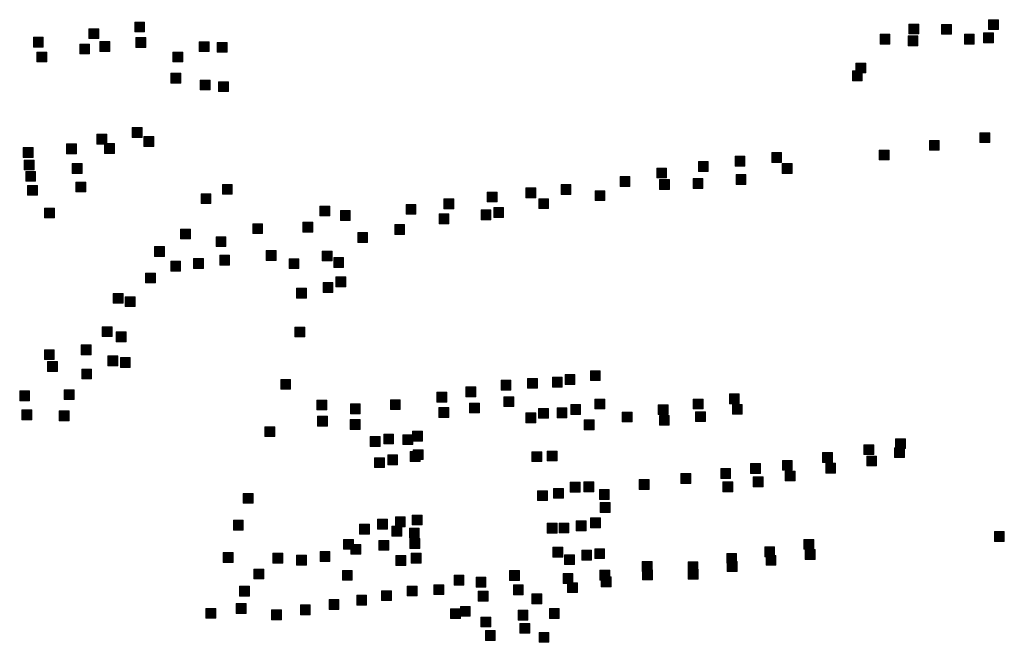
# Model space of a CAD drawing. Extents: x 97504 to 106860, y 464309 to 471560.
# Tile 26 of 53: x 103256 to 103655, y 468392 to 468645. Entities that reach past the tile are written whole.
import ezdxf

# ---------------------------------------------------------------- set-up
doc = ezdxf.new("R2010")
doc.units = 0
doc.layers.add('140 KOLKEN', color=44, linetype='Continuous', lineweight=20, true_color=0xc04000)

msp = doc.modelspace()

# ---------------------------------------------------------------- hatches: boundary and pattern name
at = {"layer": '140 KOLKEN', "true_color": 0xc04000}
for points in [[(103283.93, 468636.99), (103283.93, 468640.99), (103287.93, 468640.99), (103287.93, 468636.99)], [(103302.49, 468639.69), (103302.49, 468643.69), (103306.49, 468643.69), (103306.49, 468639.69)], [(103616.28, 468638.88), (103616.28, 468642.88), (103620.28, 468642.88), (103620.28, 468638.88)], [(103629.54, 468638.74), (103629.54, 468642.74), (103633.54, 468642.74), (103633.54, 468638.74)], [(103648.63, 468640.66), (103648.63, 468644.66), (103652.63, 468644.66), (103652.63, 468640.66)], [(103261.41, 468633.55), (103261.41, 468637.55), (103265.41, 468637.55), (103265.41, 468633.55)], [(103302.97, 468633.45), (103302.97, 468637.45), (103306.97, 468637.45), (103306.97, 468633.45)], [(103604.61, 468634.77), (103604.61, 468638.77), (103608.61, 468638.77), (103608.61, 468634.77)], [(103615.95, 468634.09), (103615.95, 468638.09), (103619.95, 468638.09), (103619.95, 468634.09)], [(103638.79, 468634.75), (103638.79, 468638.75), (103642.79, 468638.75), (103642.79, 468634.75)], [(103646.53, 468635.34), (103646.53, 468639.34), (103650.53, 468639.34), (103650.53, 468635.34)], [(103280.18, 468630.8), (103280.18, 468634.8), (103284.18, 468634.8), (103284.18, 468630.8)], [(103288.39, 468631.82), (103288.39, 468635.82), (103292.39, 468635.82), (103292.39, 468631.82)], [(103328.66, 468631.74), (103328.66, 468635.74), (103332.66, 468635.74), (103332.66, 468631.74)], [(103335.97, 468631.44), (103335.97, 468635.44), (103339.97, 468635.44), (103339.97, 468631.44)], [(103262.85, 468627.53), (103262.85, 468631.53), (103266.85, 468631.53), (103266.85, 468627.53)], [(103317.95, 468627.51), (103317.95, 468631.51), (103321.95, 468631.51), (103321.95, 468627.51)], [(103594.78, 468623.08), (103594.78, 468627.08), (103598.78, 468627.08), (103598.78, 468623.08)], [(103317.18, 468618.95), (103317.18, 468622.95), (103321.18, 468622.95), (103321.18, 468618.95)], [(103593.38, 468619.86), (103593.38, 468623.86), (103597.38, 468623.86), (103597.38, 468619.86)], [(103329.04, 468616.16), (103329.04, 468620.16), (103333.04, 468620.16), (103333.04, 468616.16)], [(103336.49, 468615.52), (103336.49, 468619.52), (103340.49, 468619.52), (103340.49, 468615.52)], [(103301.5, 468596.97), (103301.5, 468600.97), (103305.5, 468600.97), (103305.5, 468596.97)], [(103287.15, 468594.25), (103287.15, 468598.25), (103291.15, 468598.25), (103291.15, 468594.25)], [(103306.21, 468593.28), (103306.21, 468597.28), (103310.21, 468597.28), (103310.21, 468593.28)], [(103645.08, 468594.85), (103645.08, 468598.85), (103649.08, 468598.85), (103649.08, 468594.85)], [(103274.9, 468590.35), (103274.9, 468594.35), (103278.9, 468594.35), (103278.9, 468590.35)], [(103290.29, 468590.48), (103290.29, 468594.48), (103294.29, 468594.48), (103294.29, 468590.48)], [(103624.61, 468591.72), (103624.61, 468595.72), (103628.61, 468595.72), (103628.61, 468591.72)], [(103257.32, 468588.86), (103257.32, 468592.86), (103261.32, 468592.86), (103261.32, 468588.86)], [(103545.85, 468585.31), (103545.85, 468589.31), (103549.85, 468589.31), (103549.85, 468585.31)], [(103560.7, 468586.82), (103560.7, 468590.82), (103564.7, 468590.82), (103564.7, 468586.82)], [(103604.26, 468587.82), (103604.26, 468591.82), (103608.26, 468591.82), (103608.26, 468587.82)], [(103257.68, 468583.74), (103257.68, 468587.74), (103261.68, 468587.74), (103261.68, 468583.74)], [(103277.14, 468582.32), (103277.14, 468586.32), (103281.14, 468586.32), (103281.14, 468582.32)], [(103530.99, 468583.12), (103530.99, 468587.12), (103534.99, 468587.12), (103534.99, 468583.12)], [(103564.96, 468582.33), (103564.96, 468586.33), (103568.96, 468586.33), (103568.96, 468582.33)], [(103258.31, 468579.17), (103258.31, 468583.17), (103262.31, 468583.17), (103262.31, 468579.17)], [(103499.21, 468577.11), (103499.21, 468581.11), (103503.21, 468581.11), (103503.21, 468577.11)], [(103514.08, 468580.52), (103514.08, 468584.52), (103518.08, 468584.52), (103518.08, 468580.52)], [(103546.25, 468577.85), (103546.25, 468581.85), (103550.25, 468581.85), (103550.25, 468577.85)], [(103259.07, 468573.49), (103259.07, 468577.49), (103263.07, 468577.49), (103263.07, 468573.49)], [(103278.64, 468574.84), (103278.64, 468578.84), (103282.64, 468578.84), (103282.64, 468574.84)], [(103338.04, 468573.89), (103338.04, 468577.89), (103342.04, 468577.89), (103342.04, 468573.89)], [(103475.32, 468573.8), (103475.32, 468577.8), (103479.32, 468577.8), (103479.32, 468573.8)], [(103515.2, 468575.83), (103515.2, 468579.83), (103519.2, 468579.83), (103519.2, 468575.83)], [(103528.8, 468576.25), (103528.8, 468580.25), (103532.8, 468580.25), (103532.8, 468576.25)], [(103329.38, 468570.09), (103329.38, 468574.09), (103333.38, 468574.09), (103333.38, 468570.09)], [(103445.34, 468570.77), (103445.34, 468574.77), (103449.34, 468574.77), (103449.34, 468570.77)], [(103461.08, 468572.5), (103461.08, 468576.5), (103465.08, 468576.5), (103465.08, 468572.5)], [(103489.1, 468571.32), (103489.1, 468575.32), (103493.1, 468575.32), (103493.1, 468571.32)], [(103377.53, 468565.14), (103377.53, 468569.14), (103381.53, 468569.14), (103381.53, 468565.14)], [(103412.47, 468565.77), (103412.47, 468569.77), (103416.47, 468569.77), (103416.47, 468565.77)], [(103427.81, 468568.06), (103427.81, 468572.06), (103431.81, 468572.06), (103431.81, 468568.06)], [(103466.23, 468568.11), (103466.23, 468572.11), (103470.23, 468572.11), (103470.23, 468568.11)], [(103265.91, 468564.3), (103265.91, 468568.3), (103269.91, 468568.3), (103269.91, 468564.3)], [(103385.85, 468563.27), (103385.85, 468567.27), (103389.85, 468567.27), (103389.85, 468563.27)], [(103425.83, 468561.96), (103425.83, 468565.96), (103429.83, 468565.96), (103429.83, 468561.96)], [(103442.87, 468563.57), (103442.87, 468567.57), (103446.87, 468567.57), (103446.87, 468563.57)], [(103448.01, 468564.51), (103448.01, 468568.51), (103452.01, 468568.51), (103452.01, 468564.51)], [(103350.32, 468557.96), (103350.32, 468561.96), (103354.32, 468561.96), (103354.32, 468557.96)], [(103370.69, 468558.53), (103370.69, 468562.53), (103374.69, 468562.53), (103374.69, 468558.53)], [(103407.88, 468557.59), (103407.88, 468561.59), (103411.88, 468561.59), (103411.88, 468557.59)], [(103321.03, 468555.82), (103321.03, 468559.82), (103325.03, 468559.82), (103325.03, 468555.82)], [(103392.87, 468554.41), (103392.87, 468558.41), (103396.87, 468558.41), (103396.87, 468554.41)], [(103335.48, 468552.66), (103335.48, 468556.66), (103339.48, 468556.66), (103339.48, 468552.66)], [(103310.5, 468548.7), (103310.5, 468552.7), (103314.5, 468552.7), (103314.5, 468548.7)], [(103336.92, 468545.2), (103336.92, 468549.2), (103340.92, 468549.2), (103340.92, 468545.2)], [(103355.81, 468547.11), (103355.81, 468551.11), (103359.81, 468551.11), (103359.81, 468547.11)], [(103378.5, 468546.88), (103378.5, 468550.88), (103382.5, 468550.88), (103382.5, 468546.88)], [(103317.07, 468542.73), (103317.07, 468546.73), (103321.07, 468546.73), (103321.07, 468542.73)], [(103326.31, 468543.86), (103326.31, 468547.86), (103330.31, 468547.86), (103330.31, 468543.86)], [(103365.07, 468543.79), (103365.07, 468547.79), (103369.07, 468547.79), (103369.07, 468543.79)], [(103383.14, 468544.21), (103383.14, 468548.21), (103387.14, 468548.21), (103387.14, 468544.21)], [(103306.9, 468537.94), (103306.9, 468541.94), (103310.9, 468541.94), (103310.9, 468537.94)], [(103378.85, 468534.08), (103378.85, 468538.08), (103382.85, 468538.08), (103382.85, 468534.08)], [(103384.04, 468536.38), (103384.04, 468540.38), (103388.04, 468540.38), (103388.04, 468536.38)], [(103293.76, 468529.73), (103293.76, 468533.73), (103297.76, 468533.73), (103297.76, 468529.73)], [(103368.09, 468531.85), (103368.09, 468535.85), (103372.09, 468535.85), (103372.09, 468531.85)], [(103298.6, 468528.35), (103298.6, 468532.35), (103302.6, 468532.35), (103302.6, 468528.35)], [(103289.31, 468516.21), (103289.31, 468520.21), (103293.31, 468520.21), (103293.31, 468516.21)], [(103294.96, 468514.14), (103294.96, 468518.14), (103298.96, 468518.14), (103298.96, 468514.14)], [(103367.45, 468516.06), (103367.45, 468520.06), (103371.45, 468520.06), (103371.45, 468516.06)], [(103265.9, 468506.88), (103265.9, 468510.88), (103269.9, 468510.88), (103269.9, 468506.88)], [(103280.82, 468508.84), (103280.82, 468512.84), (103284.82, 468512.84), (103284.82, 468508.84)], [(103267.15, 468502.08), (103267.15, 468506.08), (103271.15, 468506.08), (103271.15, 468502.08)], [(103291.65, 468504.39), (103291.65, 468508.39), (103295.65, 468508.39), (103295.65, 468504.39)], [(103296.7, 468503.67), (103296.7, 468507.67), (103300.7, 468507.67), (103300.7, 468503.67)], [(103280.99, 468499.05), (103280.99, 468503.05), (103284.99, 468503.05), (103284.99, 468499.05)], [(103487.18, 468498.35), (103487.18, 468502.35), (103491.18, 468502.35), (103491.18, 468498.35)], [(103361.69, 468494.87), (103361.69, 468498.87), (103365.69, 468498.87), (103365.69, 468494.87)], [(103450.97, 468494.49), (103450.97, 468498.49), (103454.97, 468498.49), (103454.97, 468494.49)], [(103461.72, 468495.27), (103461.72, 468499.27), (103465.72, 468499.27), (103465.72, 468495.27)], [(103471.77, 468495.72), (103471.77, 468499.72), (103475.77, 468499.72), (103475.77, 468495.72)], [(103476.91, 468496.78), (103476.91, 468500.78), (103480.91, 468500.78), (103480.91, 468496.78)], [(103255.86, 468490.17), (103255.86, 468494.17), (103259.86, 468494.17), (103259.86, 468490.17)], [(103273.93, 468490.66), (103273.93, 468494.66), (103277.93, 468494.66), (103277.93, 468490.66)], [(103424.94, 468489.65), (103424.94, 468493.65), (103428.94, 468493.65), (103428.94, 468489.65)], [(103436.73, 468491.86), (103436.73, 468495.86), (103440.73, 468495.86), (103440.73, 468491.86)], [(103376.37, 468486.48), (103376.37, 468490.48), (103380.37, 468490.48), (103380.37, 468486.48)], [(103406.11, 468486.62), (103406.11, 468490.62), (103410.11, 468490.62), (103410.11, 468486.62)], [(103438.23, 468485.28), (103438.23, 468489.28), (103442.23, 468489.28), (103442.23, 468485.28)], [(103452.13, 468487.81), (103452.13, 468491.81), (103456.13, 468491.81), (103456.13, 468487.81)], [(103489.04, 468486.87), (103489.04, 468490.87), (103493.04, 468490.87), (103493.04, 468486.87)], [(103528.9, 468486.9), (103528.9, 468490.9), (103532.9, 468490.9), (103532.9, 468486.9)], [(103543.55, 468488.97), (103543.55, 468492.97), (103547.55, 468492.97), (103547.55, 468488.97)], [(103256.74, 468482.54), (103256.74, 468486.54), (103260.74, 468486.54), (103260.74, 468482.54)], [(103271.9, 468482.13), (103271.9, 468486.13), (103275.9, 468486.13), (103275.9, 468482.13)], [(103389.89, 468484.89), (103389.89, 468488.89), (103393.89, 468488.89), (103393.89, 468484.89)], [(103425.77, 468483.41), (103425.77, 468487.41), (103429.77, 468487.41), (103429.77, 468483.41)], [(103461.09, 468481.26), (103461.09, 468485.26), (103465.09, 468485.26), (103465.09, 468481.26)], [(103466.17, 468483.1), (103466.17, 468487.1), (103470.17, 468487.1), (103470.17, 468483.1)], [(103473.69, 468483.35), (103473.69, 468487.35), (103477.69, 468487.35), (103477.69, 468483.35)], [(103479.24, 468484.63), (103479.24, 468488.63), (103483.24, 468488.63), (103483.24, 468484.63)], [(103500.07, 468481.63), (103500.07, 468485.63), (103504.07, 468485.63), (103504.07, 468481.63)], [(103514.66, 468484.6), (103514.66, 468488.6), (103518.66, 468488.6), (103518.66, 468484.6)], [(103529.81, 468481.77), (103529.81, 468485.77), (103533.81, 468485.77), (103533.81, 468481.77)], [(103544.74, 468484.73), (103544.74, 468488.73), (103548.74, 468488.73), (103548.74, 468484.73)], [(103376.64, 468479.91), (103376.64, 468483.91), (103380.64, 468483.91), (103380.64, 468479.91)], [(103389.82, 468478.55), (103389.82, 468482.55), (103393.82, 468482.55), (103393.82, 468478.55)], [(103484.72, 468478.46), (103484.72, 468482.46), (103488.72, 468482.46), (103488.72, 468478.46)], [(103515.16, 468480.25), (103515.16, 468484.25), (103519.16, 468484.25), (103519.16, 468480.25)], [(103355.27, 468475.68), (103355.27, 468479.68), (103359.27, 468479.68), (103359.27, 468475.68)], [(103415.14, 468473.84), (103415.14, 468477.84), (103419.14, 468477.84), (103419.14, 468473.84)], [(103397.96, 468471.68), (103397.96, 468475.68), (103401.96, 468475.68), (103401.96, 468471.68)], [(103403.44, 468472.73), (103403.44, 468476.73), (103407.44, 468476.73), (103407.44, 468472.73)], [(103411.16, 468472.43), (103411.16, 468476.43), (103415.16, 468476.43), (103415.16, 468472.43)], [(103610.91, 468470.8), (103610.91, 468474.8), (103614.91, 468474.8), (103614.91, 468470.8)], [(103414.17, 468465.61), (103414.17, 468469.61), (103418.17, 468469.61), (103418.17, 468465.61)], [(103415.4, 468466.38), (103415.4, 468470.38), (103419.4, 468470.38), (103419.4, 468466.38)], [(103463.46, 468465.55), (103463.46, 468469.55), (103467.46, 468469.55), (103467.46, 468465.55)], [(103469.68, 468465.82), (103469.68, 468469.82), (103473.68, 468469.82), (103473.68, 468465.82)], [(103598.1, 468468.38), (103598.1, 468472.38), (103602.1, 468472.38), (103602.1, 468468.38)], [(103610.53, 468467.14), (103610.53, 468471.14), (103614.53, 468471.14), (103614.53, 468467.14)], [(103399.71, 468463.09), (103399.71, 468467.09), (103403.71, 468467.09), (103403.71, 468463.09)], [(103405.06, 468464.26), (103405.06, 468468.26), (103409.06, 468468.26), (103409.06, 468464.26)], [(103565.01, 468462.04), (103565.01, 468466.04), (103569.01, 468466.04), (103569.01, 468462.04)], [(103581.32, 468465.21), (103581.32, 468469.21), (103585.32, 468469.21), (103585.32, 468465.21)], [(103599.22, 468463.8), (103599.22, 468467.8), (103603.22, 468467.8), (103603.22, 468463.8)], [(103540.03, 468458.74), (103540.03, 468462.74), (103544.03, 468462.74), (103544.03, 468458.74)], [(103552.15, 468460.73), (103552.15, 468464.73), (103556.15, 468464.73), (103556.15, 468460.73)], [(103566.2, 468457.69), (103566.2, 468461.69), (103570.2, 468461.69), (103570.2, 468457.69)], [(103582.57, 468460.86), (103582.57, 468464.86), (103586.57, 468464.86), (103586.57, 468460.86)], [(103484.59, 468453.31), (103484.59, 468457.31), (103488.59, 468457.31), (103488.59, 468453.31)], [(103507.03, 468454.3), (103507.03, 468458.3), (103511.03, 468458.3), (103511.03, 468454.3)], [(103523.87, 468456.68), (103523.87, 468460.68), (103527.87, 468460.68), (103527.87, 468456.68)], [(103540.93, 468453.28), (103540.93, 468457.28), (103544.93, 468457.28), (103544.93, 468453.28)], [(103553.19, 468455.38), (103553.19, 468459.38), (103557.19, 468459.38), (103557.19, 468455.38)], [(103465.76, 468449.72), (103465.76, 468453.72), (103469.76, 468453.72), (103469.76, 468449.72)], [(103472.26, 468450.66), (103472.26, 468454.66), (103476.26, 468454.66), (103476.26, 468450.66)], [(103479.05, 468453.15), (103479.05, 468457.15), (103483.05, 468457.15), (103483.05, 468453.15)], [(103490.85, 468450.24), (103490.85, 468454.24), (103494.85, 468454.24), (103494.85, 468450.24)], [(103346.51, 468448.63), (103346.51, 468452.63), (103350.51, 468452.63), (103350.51, 468448.63)], [(103491.21, 468444.9), (103491.21, 468448.9), (103495.21, 468448.9), (103495.21, 468444.9)], [(103342.5, 468437.76), (103342.5, 468441.76), (103346.5, 468441.76), (103346.5, 468437.76)], [(103400.94, 468438.15), (103400.94, 468442.15), (103404.94, 468442.15), (103404.94, 468438.15)], [(103408.13, 468439.09), (103408.13, 468443.09), (103412.13, 468443.09), (103412.13, 468439.09)], [(103415.01, 468439.87), (103415.01, 468443.87), (103419.01, 468443.87), (103419.01, 468439.87)], [(103481.42, 468437.54), (103481.42, 468441.54), (103485.42, 468441.54), (103485.42, 468437.54)], [(103487.24, 468438.71), (103487.24, 468442.71), (103491.24, 468442.71), (103491.24, 468438.71)], [(103393.59, 468436.12), (103393.59, 468440.12), (103397.59, 468440.12), (103397.59, 468436.12)], [(103406.72, 468435.34), (103406.72, 468439.34), (103410.72, 468439.34), (103410.72, 468435.34)], [(103413.85, 468434.62), (103413.85, 468438.62), (103417.85, 468438.62), (103417.85, 468434.62)], [(103469.72, 468436.55), (103469.72, 468440.55), (103473.72, 468440.55), (103473.72, 468436.55)], [(103474.51, 468436.61), (103474.51, 468440.61), (103478.51, 468440.61), (103478.51, 468436.61)], [(103387.17, 468430.02), (103387.17, 468434.02), (103391.17, 468434.02), (103391.17, 468430.02)], [(103401.45, 468429.58), (103401.45, 468433.58), (103405.45, 468433.58), (103405.45, 468429.58)], [(103413.99, 468430.37), (103413.99, 468434.37), (103417.99, 468434.37), (103417.99, 468430.37)], [(103573.71, 468430.02), (103573.71, 468434.02), (103577.71, 468434.02), (103577.71, 468430.02)], [(103650.97, 468433.15), (103650.97, 468437.15), (103654.97, 468437.15), (103654.97, 468433.15)], [(103390.14, 468427.98), (103390.14, 468431.98), (103394.14, 468431.98), (103394.14, 468427.98)], [(103472.01, 468426.85), (103472.01, 468430.85), (103476.01, 468430.85), (103476.01, 468426.85)], [(103483.69, 468425.61), (103483.69, 468429.61), (103487.69, 468429.61), (103487.69, 468425.61)], [(103488.96, 468426.23), (103488.96, 468430.23), (103492.96, 468430.23), (103492.96, 468426.23)], [(103557.88, 468426.96), (103557.88, 468430.96), (103561.88, 468430.96), (103561.88, 468426.96)], [(103574.28, 468425.9), (103574.28, 468429.9), (103578.28, 468429.9), (103578.28, 468425.9)], [(103338.4, 468424.68), (103338.4, 468428.68), (103342.4, 468428.68), (103342.4, 468424.68)], [(103358.48, 468424.43), (103358.48, 468428.43), (103362.48, 468428.43), (103362.48, 468424.43)], [(103368.09, 468423.63), (103368.09, 468427.63), (103372.09, 468427.63), (103372.09, 468423.63)], [(103377.6, 468425.04), (103377.6, 468429.04), (103381.6, 468429.04), (103381.6, 468425.04)], [(103408.35, 468423.48), (103408.35, 468427.48), (103412.35, 468427.48), (103412.35, 468423.48)], [(103414.55, 468424.39), (103414.55, 468428.39), (103418.55, 468428.39), (103418.55, 468424.39)], [(103476.7, 468423.79), (103476.7, 468427.79), (103480.7, 468427.79), (103480.7, 468423.79)], [(103542.47, 468424.34), (103542.47, 468428.34), (103546.47, 468428.34), (103546.47, 468424.34)], [(103558.39, 468423.5), (103558.39, 468427.5), (103562.39, 468427.5), (103562.39, 468423.5)], [(103350.83, 468418), (103350.83, 468422), (103354.83, 468422), (103354.83, 468418)], [(103386.65, 468417.44), (103386.65, 468421.44), (103390.65, 468421.44), (103390.65, 468417.44)], [(103454.41, 468417.35), (103454.41, 468421.35), (103458.41, 468421.35), (103458.41, 468417.35)], [(103491.06, 468417.53), (103491.06, 468421.53), (103495.06, 468421.53), (103495.06, 468417.53)], [(103508.19, 468421.02), (103508.19, 468425.02), (103512.19, 468425.02), (103512.19, 468421.02)], [(103508.36, 468417.68), (103508.36, 468421.68), (103512.36, 468421.68), (103512.36, 468417.68)], [(103526.78, 468420.94), (103526.78, 468424.94), (103530.78, 468424.94), (103530.78, 468420.94)], [(103526.82, 468417.93), (103526.82, 468421.93), (103530.82, 468421.93), (103530.82, 468417.93)], [(103542.64, 468420.99), (103542.64, 468424.99), (103546.64, 468424.99), (103546.64, 468420.99)], [(103431.91, 468415.51), (103431.91, 468419.51), (103435.91, 468419.51), (103435.91, 468415.51)], [(103440.85, 468414.71), (103440.85, 468418.71), (103444.85, 468418.71), (103444.85, 468414.71)], [(103476.12, 468416.18), (103476.12, 468420.18), (103480.12, 468420.18), (103480.12, 468416.18)], [(103491.58, 468414.85), (103491.58, 468418.85), (103495.58, 468418.85), (103495.58, 468414.85)], [(103345.02, 468411.03), (103345.02, 468415.03), (103349.02, 468415.03), (103349.02, 468411.03)], [(103412.91, 468411.1), (103412.91, 468415.1), (103416.91, 468415.1), (103416.91, 468411.1)], [(103423.72, 468411.66), (103423.72, 468415.66), (103427.72, 468415.66), (103427.72, 468411.66)], [(103455.99, 468411.55), (103455.99, 468415.55), (103459.99, 468415.55), (103459.99, 468411.55)], [(103477.95, 468412.43), (103477.95, 468416.43), (103481.95, 468416.43), (103481.95, 468412.43)], [(103381.27, 468405.65), (103381.27, 468409.65), (103385.27, 468409.65), (103385.27, 468405.65)], [(103392.5, 468407.42), (103392.5, 468411.42), (103396.5, 468411.42), (103396.5, 468407.42)], [(103402.57, 468409.21), (103402.57, 468413.21), (103406.57, 468413.21), (103406.57, 468409.21)], [(103441.74, 468409.03), (103441.74, 468413.03), (103445.74, 468413.03), (103445.74, 468409.03)], [(103463.47, 468407.91), (103463.47, 468411.91), (103467.47, 468411.91), (103467.47, 468407.91)], [(103331.33, 468402.05), (103331.33, 468406.05), (103335.33, 468406.05), (103335.33, 468402.05)], [(103343.65, 468404.04), (103343.65, 468408.04), (103347.65, 468408.04), (103347.65, 468404.04)], [(103357.98, 468401.44), (103357.98, 468405.44), (103361.98, 468405.44), (103361.98, 468401.44)], [(103369.63, 468403.43), (103369.63, 468407.43), (103373.63, 468407.43), (103373.63, 468403.43)], [(103430.53, 468401.91), (103430.53, 468405.91), (103434.53, 468405.91), (103434.53, 468401.91)], [(103434.5, 468402.87), (103434.5, 468406.87), (103438.5, 468406.87), (103438.5, 468402.87)], [(103470.59, 468401.94), (103470.59, 468405.94), (103474.59, 468405.94), (103474.59, 468401.94)], [(103442.8, 468398.55), (103442.8, 468402.55), (103446.8, 468402.55), (103446.8, 468398.55)], [(103457.87, 468401.29), (103457.87, 468405.29), (103461.87, 468405.29), (103461.87, 468401.29)], [(103458.63, 468395.94), (103458.63, 468399.94), (103462.63, 468399.94), (103462.63, 468395.94)], [(103444.66, 468393.08), (103444.66, 468397.08), (103448.66, 468397.08), (103448.66, 468393.08)], [(103466.39, 468392.3), (103466.39, 468396.3), (103470.39, 468396.3), (103470.39, 468392.3)]]:
    msp.add_hatch(color=44, dxfattribs=at).paths.add_polyline_path(points)

# ---------------------------------------------------------------- linework, layer by layer
at = {"layer": '140 KOLKEN', "color": 11, "true_color": 0xff8080}
for points in [[(103283.93, 468636.99), (103283.93, 468640.99), (103287.93, 468640.99), (103287.93, 468636.99)], [(103302.49, 468639.69), (103302.49, 468643.69), (103306.49, 468643.69), (103306.49, 468639.69)], [(103616.28, 468638.88), (103616.28, 468642.88), (103620.28, 468642.88), (103620.28, 468638.88)], [(103629.54, 468638.74), (103629.54, 468642.74), (103633.54, 468642.74), (103633.54, 468638.74)], [(103648.63, 468640.66), (103648.63, 468644.66), (103652.63, 468644.66), (103652.63, 468640.66)], [(103261.41, 468633.55), (103261.41, 468637.55), (103265.41, 468637.55), (103265.41, 468633.55)], [(103302.97, 468633.45), (103302.97, 468637.45), (103306.97, 468637.45), (103306.97, 468633.45)], [(103604.61, 468634.77), (103604.61, 468638.77), (103608.61, 468638.77), (103608.61, 468634.77)], [(103615.95, 468634.09), (103615.95, 468638.09), (103619.95, 468638.09), (103619.95, 468634.09)], [(103638.79, 468634.75), (103638.79, 468638.75), (103642.79, 468638.75), (103642.79, 468634.75)], [(103646.53, 468635.34), (103646.53, 468639.34), (103650.53, 468639.34), (103650.53, 468635.34)], [(103280.18, 468630.8), (103280.18, 468634.8), (103284.18, 468634.8), (103284.18, 468630.8)], [(103288.39, 468631.82), (103288.39, 468635.82), (103292.39, 468635.82), (103292.39, 468631.82)], [(103328.66, 468631.74), (103328.66, 468635.74), (103332.66, 468635.74), (103332.66, 468631.74)], [(103335.97, 468631.44), (103335.97, 468635.44), (103339.97, 468635.44), (103339.97, 468631.44)], [(103262.85, 468627.53), (103262.85, 468631.53), (103266.85, 468631.53), (103266.85, 468627.53)], [(103317.95, 468627.51), (103317.95, 468631.51), (103321.95, 468631.51), (103321.95, 468627.51)], [(103594.78, 468623.08), (103594.78, 468627.08), (103598.78, 468627.08), (103598.78, 468623.08)], [(103317.18, 468618.95), (103317.18, 468622.95), (103321.18, 468622.95), (103321.18, 468618.95)], [(103593.38, 468619.86), (103593.38, 468623.86), (103597.38, 468623.86), (103597.38, 468619.86)], [(103329.04, 468616.16), (103329.04, 468620.16), (103333.04, 468620.16), (103333.04, 468616.16)], [(103336.49, 468615.52), (103336.49, 468619.52), (103340.49, 468619.52), (103340.49, 468615.52)], [(103301.5, 468596.97), (103301.5, 468600.97), (103305.5, 468600.97), (103305.5, 468596.97)], [(103287.15, 468594.25), (103287.15, 468598.25), (103291.15, 468598.25), (103291.15, 468594.25)], [(103306.21, 468593.28), (103306.21, 468597.28), (103310.21, 468597.28), (103310.21, 468593.28)], [(103645.08, 468594.85), (103645.08, 468598.85), (103649.08, 468598.85), (103649.08, 468594.85)], [(103274.9, 468590.35), (103274.9, 468594.35), (103278.9, 468594.35), (103278.9, 468590.35)], [(103290.29, 468590.48), (103290.29, 468594.48), (103294.29, 468594.48), (103294.29, 468590.48)], [(103624.61, 468591.72), (103624.61, 468595.72), (103628.61, 468595.72), (103628.61, 468591.72)], [(103257.32, 468588.86), (103257.32, 468592.86), (103261.32, 468592.86), (103261.32, 468588.86)], [(103545.85, 468585.31), (103545.85, 468589.31), (103549.85, 468589.31), (103549.85, 468585.31)], [(103560.7, 468586.82), (103560.7, 468590.82), (103564.7, 468590.82), (103564.7, 468586.82)], [(103604.26, 468587.82), (103604.26, 468591.82), (103608.26, 468591.82), (103608.26, 468587.82)], [(103257.68, 468583.74), (103257.68, 468587.74), (103261.68, 468587.74), (103261.68, 468583.74)], [(103277.14, 468582.32), (103277.14, 468586.32), (103281.14, 468586.32), (103281.14, 468582.32)], [(103530.99, 468583.12), (103530.99, 468587.12), (103534.99, 468587.12), (103534.99, 468583.12)], [(103564.96, 468582.33), (103564.96, 468586.33), (103568.96, 468586.33), (103568.96, 468582.33)], [(103258.31, 468579.17), (103258.31, 468583.17), (103262.31, 468583.17), (103262.31, 468579.17)], [(103499.21, 468577.11), (103499.21, 468581.11), (103503.21, 468581.11), (103503.21, 468577.11)], [(103514.08, 468580.52), (103514.08, 468584.52), (103518.08, 468584.52), (103518.08, 468580.52)], [(103546.25, 468577.85), (103546.25, 468581.85), (103550.25, 468581.85), (103550.25, 468577.85)], [(103259.07, 468573.49), (103259.07, 468577.49), (103263.07, 468577.49), (103263.07, 468573.49)], [(103278.64, 468574.84), (103278.64, 468578.84), (103282.64, 468578.84), (103282.64, 468574.84)], [(103338.04, 468573.89), (103338.04, 468577.89), (103342.04, 468577.89), (103342.04, 468573.89)], [(103475.32, 468573.8), (103475.32, 468577.8), (103479.32, 468577.8), (103479.32, 468573.8)], [(103515.2, 468575.83), (103515.2, 468579.83), (103519.2, 468579.83), (103519.2, 468575.83)], [(103528.8, 468576.25), (103528.8, 468580.25), (103532.8, 468580.25), (103532.8, 468576.25)], [(103329.38, 468570.09), (103329.38, 468574.09), (103333.38, 468574.09), (103333.38, 468570.09)], [(103445.34, 468570.77), (103445.34, 468574.77), (103449.34, 468574.77), (103449.34, 468570.77)], [(103461.08, 468572.5), (103461.08, 468576.5), (103465.08, 468576.5), (103465.08, 468572.5)], [(103489.1, 468571.32), (103489.1, 468575.32), (103493.1, 468575.32), (103493.1, 468571.32)], [(103377.53, 468565.14), (103377.53, 468569.14), (103381.53, 468569.14), (103381.53, 468565.14)], [(103412.47, 468565.77), (103412.47, 468569.77), (103416.47, 468569.77), (103416.47, 468565.77)], [(103427.81, 468568.06), (103427.81, 468572.06), (103431.81, 468572.06), (103431.81, 468568.06)], [(103466.23, 468568.11), (103466.23, 468572.11), (103470.23, 468572.11), (103470.23, 468568.11)], [(103265.91, 468564.3), (103265.91, 468568.3), (103269.91, 468568.3), (103269.91, 468564.3)], [(103385.85, 468563.27), (103385.85, 468567.27), (103389.85, 468567.27), (103389.85, 468563.27)], [(103425.83, 468561.96), (103425.83, 468565.96), (103429.83, 468565.96), (103429.83, 468561.96)], [(103442.87, 468563.57), (103442.87, 468567.57), (103446.87, 468567.57), (103446.87, 468563.57)], [(103448.01, 468564.51), (103448.01, 468568.51), (103452.01, 468568.51), (103452.01, 468564.51)], [(103350.32, 468557.96), (103350.32, 468561.96), (103354.32, 468561.96), (103354.32, 468557.96)], [(103370.69, 468558.53), (103370.69, 468562.53), (103374.69, 468562.53), (103374.69, 468558.53)], [(103407.88, 468557.59), (103407.88, 468561.59), (103411.88, 468561.59), (103411.88, 468557.59)], [(103321.03, 468555.82), (103321.03, 468559.82), (103325.03, 468559.82), (103325.03, 468555.82)], [(103392.87, 468554.41), (103392.87, 468558.41), (103396.87, 468558.41), (103396.87, 468554.41)], [(103335.48, 468552.66), (103335.48, 468556.66), (103339.48, 468556.66), (103339.48, 468552.66)], [(103310.5, 468548.7), (103310.5, 468552.7), (103314.5, 468552.7), (103314.5, 468548.7)], [(103336.92, 468545.2), (103336.92, 468549.2), (103340.92, 468549.2), (103340.92, 468545.2)], [(103355.81, 468547.11), (103355.81, 468551.11), (103359.81, 468551.11), (103359.81, 468547.11)], [(103378.5, 468546.88), (103378.5, 468550.88), (103382.5, 468550.88), (103382.5, 468546.88)], [(103317.07, 468542.73), (103317.07, 468546.73), (103321.07, 468546.73), (103321.07, 468542.73)], [(103326.31, 468543.86), (103326.31, 468547.86), (103330.31, 468547.86), (103330.31, 468543.86)], [(103365.07, 468543.79), (103365.07, 468547.79), (103369.07, 468547.79), (103369.07, 468543.79)], [(103383.14, 468544.21), (103383.14, 468548.21), (103387.14, 468548.21), (103387.14, 468544.21)], [(103306.9, 468537.94), (103306.9, 468541.94), (103310.9, 468541.94), (103310.9, 468537.94)], [(103378.85, 468534.08), (103378.85, 468538.08), (103382.85, 468538.08), (103382.85, 468534.08)], [(103384.04, 468536.38), (103384.04, 468540.38), (103388.04, 468540.38), (103388.04, 468536.38)], [(103293.76, 468529.73), (103293.76, 468533.73), (103297.76, 468533.73), (103297.76, 468529.73)], [(103368.09, 468531.85), (103368.09, 468535.85), (103372.09, 468535.85), (103372.09, 468531.85)], [(103298.6, 468528.35), (103298.6, 468532.35), (103302.6, 468532.35), (103302.6, 468528.35)], [(103289.31, 468516.21), (103289.31, 468520.21), (103293.31, 468520.21), (103293.31, 468516.21)], [(103294.96, 468514.14), (103294.96, 468518.14), (103298.96, 468518.14), (103298.96, 468514.14)], [(103367.45, 468516.06), (103367.45, 468520.06), (103371.45, 468520.06), (103371.45, 468516.06)], [(103265.9, 468506.88), (103265.9, 468510.88), (103269.9, 468510.88), (103269.9, 468506.88)], [(103280.82, 468508.84), (103280.82, 468512.84), (103284.82, 468512.84), (103284.82, 468508.84)], [(103267.15, 468502.08), (103267.15, 468506.08), (103271.15, 468506.08), (103271.15, 468502.08)], [(103291.65, 468504.39), (103291.65, 468508.39), (103295.65, 468508.39), (103295.65, 468504.39)], [(103296.7, 468503.67), (103296.7, 468507.67), (103300.7, 468507.67), (103300.7, 468503.67)], [(103280.99, 468499.05), (103280.99, 468503.05), (103284.99, 468503.05), (103284.99, 468499.05)], [(103487.18, 468498.35), (103487.18, 468502.35), (103491.18, 468502.35), (103491.18, 468498.35)], [(103361.69, 468494.87), (103361.69, 468498.87), (103365.69, 468498.87), (103365.69, 468494.87)], [(103450.97, 468494.49), (103450.97, 468498.49), (103454.97, 468498.49), (103454.97, 468494.49)], [(103461.72, 468495.27), (103461.72, 468499.27), (103465.72, 468499.27), (103465.72, 468495.27)], [(103471.77, 468495.72), (103471.77, 468499.72), (103475.77, 468499.72), (103475.77, 468495.72)], [(103476.91, 468496.78), (103476.91, 468500.78), (103480.91, 468500.78), (103480.91, 468496.78)], [(103255.86, 468490.17), (103255.86, 468494.17), (103259.86, 468494.17), (103259.86, 468490.17)], [(103273.93, 468490.66), (103273.93, 468494.66), (103277.93, 468494.66), (103277.93, 468490.66)], [(103424.94, 468489.65), (103424.94, 468493.65), (103428.94, 468493.65), (103428.94, 468489.65)], [(103436.73, 468491.86), (103436.73, 468495.86), (103440.73, 468495.86), (103440.73, 468491.86)], [(103376.37, 468486.48), (103376.37, 468490.48), (103380.37, 468490.48), (103380.37, 468486.48)], [(103406.11, 468486.62), (103406.11, 468490.62), (103410.11, 468490.62), (103410.11, 468486.62)], [(103438.23, 468485.28), (103438.23, 468489.28), (103442.23, 468489.28), (103442.23, 468485.28)], [(103452.13, 468487.81), (103452.13, 468491.81), (103456.13, 468491.81), (103456.13, 468487.81)], [(103489.04, 468486.87), (103489.04, 468490.87), (103493.04, 468490.87), (103493.04, 468486.87)], [(103528.9, 468486.9), (103528.9, 468490.9), (103532.9, 468490.9), (103532.9, 468486.9)], [(103543.55, 468488.97), (103543.55, 468492.97), (103547.55, 468492.97), (103547.55, 468488.97)], [(103256.74, 468482.54), (103256.74, 468486.54), (103260.74, 468486.54), (103260.74, 468482.54)], [(103271.9, 468482.13), (103271.9, 468486.13), (103275.9, 468486.13), (103275.9, 468482.13)], [(103389.89, 468484.89), (103389.89, 468488.89), (103393.89, 468488.89), (103393.89, 468484.89)], [(103425.77, 468483.41), (103425.77, 468487.41), (103429.77, 468487.41), (103429.77, 468483.41)], [(103461.09, 468481.26), (103461.09, 468485.26), (103465.09, 468485.26), (103465.09, 468481.26)], [(103466.17, 468483.1), (103466.17, 468487.1), (103470.17, 468487.1), (103470.17, 468483.1)], [(103473.69, 468483.35), (103473.69, 468487.35), (103477.69, 468487.35), (103477.69, 468483.35)], [(103479.24, 468484.63), (103479.24, 468488.63), (103483.24, 468488.63), (103483.24, 468484.63)], [(103500.07, 468481.63), (103500.07, 468485.63), (103504.07, 468485.63), (103504.07, 468481.63)], [(103514.66, 468484.6), (103514.66, 468488.6), (103518.66, 468488.6), (103518.66, 468484.6)], [(103529.81, 468481.77), (103529.81, 468485.77), (103533.81, 468485.77), (103533.81, 468481.77)], [(103544.74, 468484.73), (103544.74, 468488.73), (103548.74, 468488.73), (103548.74, 468484.73)], [(103376.64, 468479.91), (103376.64, 468483.91), (103380.64, 468483.91), (103380.64, 468479.91)], [(103389.82, 468478.55), (103389.82, 468482.55), (103393.82, 468482.55), (103393.82, 468478.55)], [(103484.72, 468478.46), (103484.72, 468482.46), (103488.72, 468482.46), (103488.72, 468478.46)], [(103515.16, 468480.25), (103515.16, 468484.25), (103519.16, 468484.25), (103519.16, 468480.25)], [(103355.27, 468475.68), (103355.27, 468479.68), (103359.27, 468479.68), (103359.27, 468475.68)], [(103415.14, 468473.84), (103415.14, 468477.84), (103419.14, 468477.84), (103419.14, 468473.84)], [(103397.96, 468471.68), (103397.96, 468475.68), (103401.96, 468475.68), (103401.96, 468471.68)], [(103403.44, 468472.73), (103403.44, 468476.73), (103407.44, 468476.73), (103407.44, 468472.73)], [(103411.16, 468472.43), (103411.16, 468476.43), (103415.16, 468476.43), (103415.16, 468472.43)], [(103610.91, 468470.8), (103610.91, 468474.8), (103614.91, 468474.8), (103614.91, 468470.8)], [(103414.17, 468465.61), (103414.17, 468469.61), (103418.17, 468469.61), (103418.17, 468465.61)], [(103415.4, 468466.38), (103415.4, 468470.38), (103419.4, 468470.38), (103419.4, 468466.38)], [(103463.46, 468465.55), (103463.46, 468469.55), (103467.46, 468469.55), (103467.46, 468465.55)], [(103469.68, 468465.82), (103469.68, 468469.82), (103473.68, 468469.82), (103473.68, 468465.82)], [(103598.1, 468468.38), (103598.1, 468472.38), (103602.1, 468472.38), (103602.1, 468468.38)], [(103610.53, 468467.14), (103610.53, 468471.14), (103614.53, 468471.14), (103614.53, 468467.14)], [(103399.71, 468463.09), (103399.71, 468467.09), (103403.71, 468467.09), (103403.71, 468463.09)], [(103405.06, 468464.26), (103405.06, 468468.26), (103409.06, 468468.26), (103409.06, 468464.26)], [(103565.01, 468462.04), (103565.01, 468466.04), (103569.01, 468466.04), (103569.01, 468462.04)], [(103581.32, 468465.21), (103581.32, 468469.21), (103585.32, 468469.21), (103585.32, 468465.21)], [(103599.22, 468463.8), (103599.22, 468467.8), (103603.22, 468467.8), (103603.22, 468463.8)], [(103540.03, 468458.74), (103540.03, 468462.74), (103544.03, 468462.74), (103544.03, 468458.74)], [(103552.15, 468460.73), (103552.15, 468464.73), (103556.15, 468464.73), (103556.15, 468460.73)], [(103566.2, 468457.69), (103566.2, 468461.69), (103570.2, 468461.69), (103570.2, 468457.69)], [(103582.57, 468460.86), (103582.57, 468464.86), (103586.57, 468464.86), (103586.57, 468460.86)], [(103484.59, 468453.31), (103484.59, 468457.31), (103488.59, 468457.31), (103488.59, 468453.31)], [(103507.03, 468454.3), (103507.03, 468458.3), (103511.03, 468458.3), (103511.03, 468454.3)], [(103523.87, 468456.68), (103523.87, 468460.68), (103527.87, 468460.68), (103527.87, 468456.68)], [(103540.93, 468453.28), (103540.93, 468457.28), (103544.93, 468457.28), (103544.93, 468453.28)], [(103553.19, 468455.38), (103553.19, 468459.38), (103557.19, 468459.38), (103557.19, 468455.38)], [(103465.76, 468449.72), (103465.76, 468453.72), (103469.76, 468453.72), (103469.76, 468449.72)], [(103472.26, 468450.66), (103472.26, 468454.66), (103476.26, 468454.66), (103476.26, 468450.66)], [(103479.05, 468453.15), (103479.05, 468457.15), (103483.05, 468457.15), (103483.05, 468453.15)], [(103490.85, 468450.24), (103490.85, 468454.24), (103494.85, 468454.24), (103494.85, 468450.24)], [(103346.51, 468448.63), (103346.51, 468452.63), (103350.51, 468452.63), (103350.51, 468448.63)], [(103491.21, 468444.9), (103491.21, 468448.9), (103495.21, 468448.9), (103495.21, 468444.9)], [(103342.5, 468437.76), (103342.5, 468441.76), (103346.5, 468441.76), (103346.5, 468437.76)], [(103400.94, 468438.15), (103400.94, 468442.15), (103404.94, 468442.15), (103404.94, 468438.15)], [(103408.13, 468439.09), (103408.13, 468443.09), (103412.13, 468443.09), (103412.13, 468439.09)], [(103415.01, 468439.87), (103415.01, 468443.87), (103419.01, 468443.87), (103419.01, 468439.87)], [(103481.42, 468437.54), (103481.42, 468441.54), (103485.42, 468441.54), (103485.42, 468437.54)], [(103487.24, 468438.71), (103487.24, 468442.71), (103491.24, 468442.71), (103491.24, 468438.71)], [(103393.59, 468436.12), (103393.59, 468440.12), (103397.59, 468440.12), (103397.59, 468436.12)], [(103406.72, 468435.34), (103406.72, 468439.34), (103410.72, 468439.34), (103410.72, 468435.34)], [(103413.85, 468434.62), (103413.85, 468438.62), (103417.85, 468438.62), (103417.85, 468434.62)], [(103469.72, 468436.55), (103469.72, 468440.55), (103473.72, 468440.55), (103473.72, 468436.55)], [(103474.51, 468436.61), (103474.51, 468440.61), (103478.51, 468440.61), (103478.51, 468436.61)], [(103387.17, 468430.02), (103387.17, 468434.02), (103391.17, 468434.02), (103391.17, 468430.02)], [(103401.45, 468429.58), (103401.45, 468433.58), (103405.45, 468433.58), (103405.45, 468429.58)], [(103413.99, 468430.37), (103413.99, 468434.37), (103417.99, 468434.37), (103417.99, 468430.37)], [(103573.71, 468430.02), (103573.71, 468434.02), (103577.71, 468434.02), (103577.71, 468430.02)], [(103650.97, 468433.15), (103650.97, 468437.15), (103654.97, 468437.15), (103654.97, 468433.15)], [(103390.14, 468427.98), (103390.14, 468431.98), (103394.14, 468431.98), (103394.14, 468427.98)], [(103472.01, 468426.85), (103472.01, 468430.85), (103476.01, 468430.85), (103476.01, 468426.85)], [(103483.69, 468425.61), (103483.69, 468429.61), (103487.69, 468429.61), (103487.69, 468425.61)], [(103488.96, 468426.23), (103488.96, 468430.23), (103492.96, 468430.23), (103492.96, 468426.23)], [(103557.88, 468426.96), (103557.88, 468430.96), (103561.88, 468430.96), (103561.88, 468426.96)], [(103574.28, 468425.9), (103574.28, 468429.9), (103578.28, 468429.9), (103578.28, 468425.9)], [(103338.4, 468424.68), (103338.4, 468428.68), (103342.4, 468428.68), (103342.4, 468424.68)], [(103358.48, 468424.43), (103358.48, 468428.43), (103362.48, 468428.43), (103362.48, 468424.43)], [(103368.09, 468423.63), (103368.09, 468427.63), (103372.09, 468427.63), (103372.09, 468423.63)], [(103377.6, 468425.04), (103377.6, 468429.04), (103381.6, 468429.04), (103381.6, 468425.04)], [(103408.35, 468423.48), (103408.35, 468427.48), (103412.35, 468427.48), (103412.35, 468423.48)], [(103414.55, 468424.39), (103414.55, 468428.39), (103418.55, 468428.39), (103418.55, 468424.39)], [(103476.7, 468423.79), (103476.7, 468427.79), (103480.7, 468427.79), (103480.7, 468423.79)], [(103542.47, 468424.34), (103542.47, 468428.34), (103546.47, 468428.34), (103546.47, 468424.34)], [(103558.39, 468423.5), (103558.39, 468427.5), (103562.39, 468427.5), (103562.39, 468423.5)], [(103350.83, 468418), (103350.83, 468422), (103354.83, 468422), (103354.83, 468418)], [(103386.65, 468417.44), (103386.65, 468421.44), (103390.65, 468421.44), (103390.65, 468417.44)], [(103454.41, 468417.35), (103454.41, 468421.35), (103458.41, 468421.35), (103458.41, 468417.35)], [(103491.06, 468417.53), (103491.06, 468421.53), (103495.06, 468421.53), (103495.06, 468417.53)], [(103508.19, 468421.02), (103508.19, 468425.02), (103512.19, 468425.02), (103512.19, 468421.02)], [(103508.36, 468417.68), (103508.36, 468421.68), (103512.36, 468421.68), (103512.36, 468417.68)], [(103526.78, 468420.94), (103526.78, 468424.94), (103530.78, 468424.94), (103530.78, 468420.94)], [(103526.82, 468417.93), (103526.82, 468421.93), (103530.82, 468421.93), (103530.82, 468417.93)], [(103542.64, 468420.99), (103542.64, 468424.99), (103546.64, 468424.99), (103546.64, 468420.99)], [(103431.91, 468415.51), (103431.91, 468419.51), (103435.91, 468419.51), (103435.91, 468415.51)], [(103440.85, 468414.71), (103440.85, 468418.71), (103444.85, 468418.71), (103444.85, 468414.71)], [(103476.12, 468416.18), (103476.12, 468420.18), (103480.12, 468420.18), (103480.12, 468416.18)], [(103491.58, 468414.85), (103491.58, 468418.85), (103495.58, 468418.85), (103495.58, 468414.85)], [(103345.02, 468411.03), (103345.02, 468415.03), (103349.02, 468415.03), (103349.02, 468411.03)], [(103412.91, 468411.1), (103412.91, 468415.1), (103416.91, 468415.1), (103416.91, 468411.1)], [(103423.72, 468411.66), (103423.72, 468415.66), (103427.72, 468415.66), (103427.72, 468411.66)], [(103455.99, 468411.55), (103455.99, 468415.55), (103459.99, 468415.55), (103459.99, 468411.55)], [(103477.95, 468412.43), (103477.95, 468416.43), (103481.95, 468416.43), (103481.95, 468412.43)], [(103381.27, 468405.65), (103381.27, 468409.65), (103385.27, 468409.65), (103385.27, 468405.65)], [(103392.5, 468407.42), (103392.5, 468411.42), (103396.5, 468411.42), (103396.5, 468407.42)], [(103402.57, 468409.21), (103402.57, 468413.21), (103406.57, 468413.21), (103406.57, 468409.21)], [(103441.74, 468409.03), (103441.74, 468413.03), (103445.74, 468413.03), (103445.74, 468409.03)], [(103463.47, 468407.91), (103463.47, 468411.91), (103467.47, 468411.91), (103467.47, 468407.91)], [(103331.33, 468402.05), (103331.33, 468406.05), (103335.33, 468406.05), (103335.33, 468402.05)], [(103343.65, 468404.04), (103343.65, 468408.04), (103347.65, 468408.04), (103347.65, 468404.04)], [(103357.98, 468401.44), (103357.98, 468405.44), (103361.98, 468405.44), (103361.98, 468401.44)], [(103369.63, 468403.43), (103369.63, 468407.43), (103373.63, 468407.43), (103373.63, 468403.43)], [(103430.53, 468401.91), (103430.53, 468405.91), (103434.53, 468405.91), (103434.53, 468401.91)], [(103434.5, 468402.87), (103434.5, 468406.87), (103438.5, 468406.87), (103438.5, 468402.87)], [(103470.59, 468401.94), (103470.59, 468405.94), (103474.59, 468405.94), (103474.59, 468401.94)], [(103442.8, 468398.55), (103442.8, 468402.55), (103446.8, 468402.55), (103446.8, 468398.55)], [(103457.87, 468401.29), (103457.87, 468405.29), (103461.87, 468405.29), (103461.87, 468401.29)], [(103458.63, 468395.94), (103458.63, 468399.94), (103462.63, 468399.94), (103462.63, 468395.94)], [(103444.66, 468393.08), (103444.66, 468397.08), (103448.66, 468397.08), (103448.66, 468393.08)], [(103466.39, 468392.3), (103466.39, 468396.3), (103470.39, 468396.3), (103470.39, 468392.3)]]:
    msp.add_lwpolyline(points, close=True, dxfattribs=at)

doc.saveas('drawing.dxf')
